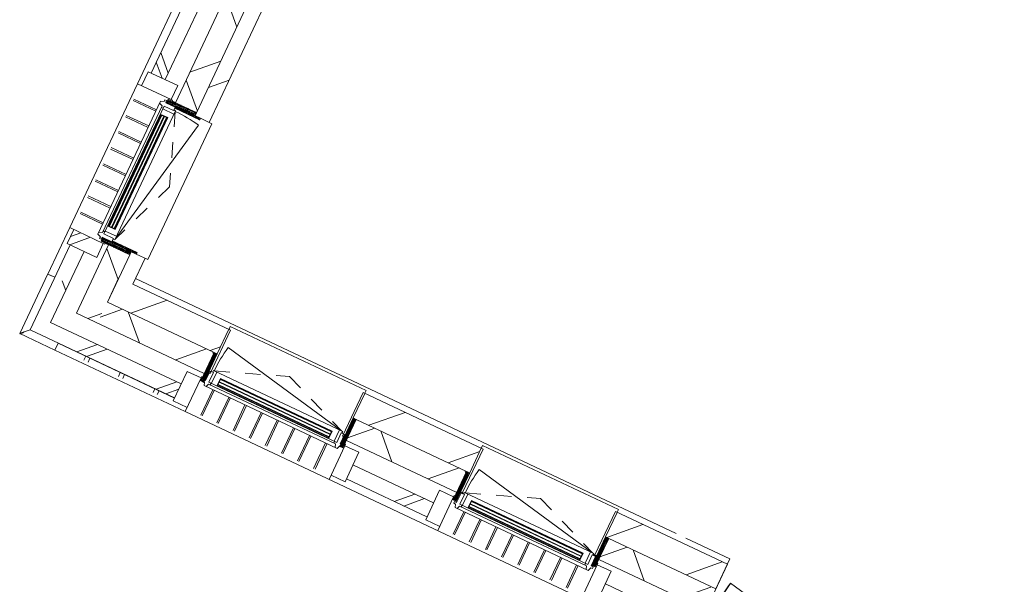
# Model space of a CAD drawing. Header units: metres. Extents: x 136266 to 136452, y 453403 to 453560.
# Tile 51 of 133: x 136373.35 to 136379.7, y 453452.25 to 453455.89. Entities that reach past the tile are written whole.
import ezdxf

# ---------------------------------------------------------------- set-up
doc = ezdxf.new("R2010")
doc.units = ezdxf.units.M
doc.linetypes.add('GS streep 0_60mm', pattern=[1.2, 0.6, -0.6])
for name, color, linetype, lineweight in [('A-DETL-BEBOUWING', 253, 'Continuous', 9), ('A-DETL-GENF-4', 252, 'Continuous', 9), ('A-FLOR', 192, 'Continuous', 5), ('A-GENM-1', 8, 'Continuous', 5), ('A-GENM-3', 7, 'GS streep 0_60mm', 5)]:
    doc.layers.add(name, color=color, linetype=linetype, lineweight=lineweight)
pattern_1 = [(44.99999999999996, (1199.999805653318, -7.958078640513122e-13), (-282.8427124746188, 282.8427124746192), [])]

# ---------------------------------------------------------------- blocks, each defined once
blk = doc.blocks.new('859-DO-0010 29-09-2022')
at = {"layer": 'A-DETL-BEBOUWING'}
h = blk.add_hatch(dxfattribs=at)
h.set_pattern_fill('FP_275', color=256, angle=44.99999999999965, style=0, pattern_type=2)
h.set_pattern_definition([(314.9999999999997, (109484.979581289, 36719.5453230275), (282.8427124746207, 282.8427124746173), []), (314.9999999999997, (109484.979581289, 35519.54551737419), (282.8427124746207, 282.8427124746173), [])])
h.paths.add_polyline_path([(109484.9790641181, 34860.17044149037), (109584.9790641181, 34860.17044149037), (109584.9790641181, 35091.42044149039), (109484.9790641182, 35091.42044149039), (109484.9790641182, 35037.36431453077)])
h.paths.add_polyline_path([(109584.9790641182, 36316.42044149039), (109584.9790641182, 36891.42044149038), (109484.9790641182, 36891.42044149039), (109484.9790641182, 36316.42044149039), (109534.9790641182, 36316.42044149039)])
h.paths.add_polyline_path([(109484.9790641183, 38116.42044149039), (109584.9790641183, 38116.42044149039), (109584.9790641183, 38578.92044149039), (109484.9790641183, 38578.92044149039), (109484.9790641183, 38185.03881609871)])
h = blk.add_hatch(dxfattribs=at)
h.set_pattern_fill('FP_471', color=256, angle=44.99999999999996, style=0, pattern_type=2)
h.set_pattern_definition([(314.9999999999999, (109709.9795448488, 36528.92064852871), (299.9546965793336, 299.9546965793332), []), (44.99999999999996, (109709.9795448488, 36528.92064852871), (-299.9546965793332, 299.9546965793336), [])])
h.paths.add_polyline_path([(109859.9790641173, 34710.17044149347), (109859.9790641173, 35197.42044149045), (109709.9790641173, 35197.42044149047), (109709.9790641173, 34710.17044149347)])
h.paths.add_polyline_path([(109859.9790641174, 36210.42044149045), (109859.9790641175, 36997.42044149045), (109709.9790641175, 36997.42044149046), (109709.9790641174, 36210.42044149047)])
h.paths.add_polyline_path([(109859.9790641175, 38010.42044149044), (109859.9790641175, 38347.6704414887), (109709.9790641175, 38347.6704414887), (109709.9790641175, 38010.42044149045)])
h = blk.add_hatch(dxfattribs=at)
h.set_pattern_fill('FP_100', color=256, angle=44.99999999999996, style=0, pattern_type=2)
h.set_pattern_definition(pattern_1)
h.paths.add_polyline_path([(109959.9790641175, 36188.42044149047), (109959.9790641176, 37019.42044149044), (109859.9790641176, 37019.42044149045), (109859.9790641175, 36188.42044149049), (109896.9790641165, 36188.42044149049)])
h = blk.add_hatch(dxfattribs=at)
h.set_pattern_fill('FP_306', color=256, angle=180, style=0, pattern_type=2)
h.set_pattern_definition([(44.99999999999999, (6.411813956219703e-05, -20474.99955850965), (-282.842712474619, 282.842712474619), []), (44.99999999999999, (1200.00006411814, -20474.99955850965), (-282.842712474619, 282.842712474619), [])])
h.paths.add_polyline_path([(109674.9790641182, 36216.42044149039), (109674.9790641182, 36316.42044149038), (109464.9790641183, 36316.4204414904), (109464.9790641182, 36216.42044149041), (109520.3791156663, 36216.42044149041)])
h = blk.add_hatch(dxfattribs=at)
h.set_pattern_fill('FP_419', color=256, style=0, pattern_type=2)
h.set_pattern_definition([(180, (109861.503, 36161.65200000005), (-6.221205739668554e-15, -50.8), [50.8, 0, 0, 0]), (180, (109861.503, 36166.73200000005), (-6.221205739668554e-15, -50.8), [50.8, 0, 0, 0]), (180, (109861.503, 36171.81200000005), (-6.221205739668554e-15, -50.8), [50.8, 0, 0, 0]), (180, (109861.503, 36176.89200000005), (-6.221205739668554e-15, -50.8), [50.8, 0, 0, 0]), (180, (109861.503, 36181.97200000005), (-6.221205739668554e-15, -50.8), [50.8, 0, 0, 0]), (180, (109861.503, 36187.05200000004), (-6.221205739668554e-15, -50.8), [50.8, 0, 0, 0]), (180, (109861.503, 36192.13200000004), (-6.221205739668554e-15, -50.8), [50.8, 0, 0, 0]), (180, (109861.503, 36197.21200000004), (-6.221205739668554e-15, -50.8), [50.8, 0, 0, 0]), (180, (109861.503, 36202.29200000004), (-6.221205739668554e-15, -50.8), [50.8, 0, 0, 0]), (180, (109861.503, 36207.37200000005), (-6.221205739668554e-15, -50.8), [50.8, 0, 0, 0])])
h.paths.add_polyline_path([(109859.9790641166, 36188.42044149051), (109859.9790641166, 36210.42044149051), (109656.9790641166, 36210.42044149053), (109656.9790641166, 36188.42044149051)])
h = blk.add_hatch(dxfattribs=at)
h.set_pattern_fill('FP_1659', color=256, style=0, pattern_type=2)
h.set_pattern_definition([(180, (109898.503, 36139.652), (-6.221205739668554e-15, -50.8), [50.8, 0, 0, 0]), (180, (109898.503, 36144.732), (-6.221205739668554e-15, -50.8), [50.8, 0, 0, 0]), (180, (109898.503, 36149.81200000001), (-6.221205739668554e-15, -50.8), [50.8, 0, 0, 0]), (180, (109898.503, 36154.89200000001), (-6.221205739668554e-15, -50.8), [50.8, 0, 0, 0]), (180, (109898.503, 36159.97200000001), (-6.221205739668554e-15, -50.8), [50.8, 0, 0, 0]), (180, (109898.503, 36165.05200000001), (-6.221205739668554e-15, -50.8), [50.8, 0, 0, 0]), (180, (109898.503, 36170.13200000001), (-6.221205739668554e-15, -50.8), [50.8, 0, 0, 0]), (180, (109898.503, 36175.212), (-6.221205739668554e-15, -50.8), [50.8, 0, 0, 0]), (180, (109898.503, 36180.292), (-6.221205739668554e-15, -50.8), [50.8, 0, 0, 0]), (180, (109898.503, 36185.372), (-6.221205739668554e-15, -50.8), [50.8, 0, 0, 0])])
h.paths.add_polyline_path([(109881.0029046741, 36176.42044149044), (109896.9790641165, 36176.42044149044), (109896.9790641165, 36188.42044149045), (109719.9790641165, 36188.42044149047), (109719.9790641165, 36176.42044149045), (109859.9790641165, 36176.42044149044)])
for points in [[(109663.9790639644, 35308.41994227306), (109663.9790639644, 36099.41994227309), (109659.9790639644, 36099.41994227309), (109659.9790639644, 35308.41994227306)], [(109682.9790639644, 35308.41994227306), (109682.9790639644, 36099.41994227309), (109678.9790639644, 36099.41994227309), (109678.9790639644, 35308.41994227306)], [(109701.9790639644, 35308.41994227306), (109701.9790639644, 36099.41994227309), (109697.9790639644, 36099.41994227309), (109697.9790639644, 35308.41994227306)], [(111523.9705890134, 34722.17044149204), (110732.9705890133, 34722.17044149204), (110732.9705890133, 34718.17044149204), (111523.9705890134, 34718.17044149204)], [(111523.9705890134, 34703.17044149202), (110732.9705890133, 34703.17044149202), (110732.9705890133, 34699.17044149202), (111523.9705890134, 34699.17044149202)], [(111523.9705890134, 34684.17044149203), (110732.9705890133, 34684.17044149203), (110732.9705890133, 34680.17044149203), (111523.9705890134, 34680.17044149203)], [(113323.9705890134, 34700.67044149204), (112532.9705890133, 34700.67044149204), (112532.9705890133, 34696.67044149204), (113323.9705890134, 34696.67044149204)], [(113323.9705890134, 34681.67044149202), (112532.9705890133, 34681.67044149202), (112532.9705890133, 34677.67044149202), (113323.9705890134, 34677.67044149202)], [(113323.9705890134, 34662.67044149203), (112532.9705890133, 34662.67044149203), (112532.9705890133, 34658.67044149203), (113323.9705890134, 34658.67044149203)]]:
    blk.add_hatch(color=256, dxfattribs=at).paths.add_polyline_path(points)
h = blk.add_hatch(dxfattribs=at)
h.set_pattern_fill('FP_305', color=256, angle=180, style=0, pattern_type=2)
h.set_pattern_definition([(44.99999999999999, (6.411805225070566e-05, -37124.99955850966), (-282.842712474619, 282.842712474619), []), (44.99999999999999, (1200.000064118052, -37124.99955850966), (-282.842712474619, 282.842712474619), [])])
h.paths.add_polyline_path([(109674.9790641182, 35091.42044149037), (109674.9790641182, 35191.42044149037), (109464.9790641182, 35191.42044149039), (109464.9790641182, 35091.42044149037), (109520.3791156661, 35091.42044149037)])
h = blk.add_hatch(dxfattribs=at)
h.set_pattern_fill('FP_939', color=256, angle=58.22199999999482, style=0, pattern_type=2)
h.set_pattern_definition([(179.9999999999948, (109861.5026687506, 35246.18870505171), (4.604316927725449e-12, 50.8), [50.8, 0, 0, 0]), (179.9999999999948, (109861.5035370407, 35241.10873465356), (4.604316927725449e-12, 50.8), [50.8, 0, 0, 0]), (179.9999999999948, (109861.5030286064, 35236.02844078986), (4.604316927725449e-12, 50.8), [50.8, 0, 0, 0]), (179.9999999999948, (109861.5030468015, 35230.94899702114), (4.604316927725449e-12, 50.8), [50.8, 0, 0, 0]), (179.9999999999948, (109861.5033884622, 35225.86817652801), (4.604316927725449e-12, 50.8), [50.8, 0, 0, 0]), (179.9999999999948, (109861.5034066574, 35220.78873275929), (4.604316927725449e-12, 50.8), [50.8, 0, 0, 0]), (179.9999999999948, (109861.5028982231, 35215.7084388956), (4.604316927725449e-12, 50.8), [50.8, 0, 0, 0]), (179.9999999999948, (109861.5029164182, 35210.62899512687), (4.604316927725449e-12, 50.8), [50.8, 0, 0, 0]), (179.9999999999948, (109861.5032580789, 35205.54817463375), (4.604316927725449e-12, 50.8), [50.8, 0, 0, 0]), (179.9999999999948, (109861.503276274, 35200.46873086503), (4.604316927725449e-12, 50.8), [50.8, 0, 0, 0])])
h.paths.add_polyline_path([(109859.9790641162, 35197.4204414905), (109859.9790641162, 35219.42044149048), (109656.9790641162, 35219.42044149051), (109656.9790641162, 35197.42044149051), (109852.7721219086, 35197.42044149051)])
h = blk.add_hatch(dxfattribs=at)
h.set_pattern_fill('FP_1658', color=256, style=0, pattern_type=2)
h.set_pattern_definition([(180, (109898.503, 35268.18800000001), (6.221205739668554e-15, 50.8), [50.8, 0, 0, 0]), (180, (109898.503, 35263.10800000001), (6.221205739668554e-15, 50.8), [50.8, 0, 0, 0]), (180, (109898.503, 35258.02800000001), (6.221205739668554e-15, 50.8), [50.8, 0, 0, 0]), (180, (109898.503, 35252.94800000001), (6.221205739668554e-15, 50.8), [50.8, 0, 0, 0]), (180, (109898.503, 35247.86800000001), (6.221205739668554e-15, 50.8), [50.8, 0, 0, 0]), (180, (109898.503, 35242.78800000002), (6.221205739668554e-15, 50.8), [50.8, 0, 0, 0]), (180, (109898.503, 35237.70800000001), (6.221205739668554e-15, 50.8), [50.8, 0, 0, 0]), (180, (109898.503, 35232.62800000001), (6.221205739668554e-15, 50.8), [50.8, 0, 0, 0]), (180, (109898.503, 35227.54800000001), (6.221205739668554e-15, 50.8), [50.8, 0, 0, 0]), (180, (109898.503, 35222.46800000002), (6.221205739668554e-15, 50.8), [50.8, 0, 0, 0])])
h.paths.add_polyline_path([(109859.9790641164, 35219.42044149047), (109896.9790641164, 35219.42044149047), (109896.9790641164, 35231.42044149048), (109719.9790641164, 35231.4204414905), (109719.9790641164, 35219.42044149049)])
h = blk.add_hatch(dxfattribs=at)
h.set_pattern_fill('FP_100', color=256, angle=44.99999999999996, style=0, pattern_type=2)
h.set_pattern_definition(pattern_1)
h.paths.add_polyline_path([(109959.9790641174, 35035.17044149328), (109959.9790641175, 35219.42044149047), (109859.9790641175, 35219.42044149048), (109859.9790641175, 35035.17044149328), (109881.0029046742, 35035.17044149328)])
h = blk.add_hatch(dxfattribs=at)
h.set_pattern_fill('FP_100', color=256, angle=44.99999999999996, style=0, pattern_type=2)
h.set_pattern_definition(pattern_1)
h.paths.add_polyline_path([(122772.220589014, 34860.17044149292), (122772.220589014, 35035.17044149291), (122457.9705890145, 35035.17044149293), (122457.9705890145, 34860.17044149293), (122492.9705890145, 34860.17044149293)])
h.paths.add_polyline_path([(121398.9705890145, 34860.17044149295), (121398.9705890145, 35035.17044149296), (120612.970589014, 35035.17044149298), (120612.970589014, 34860.17044149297), (121363.9705890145, 34860.17044149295)])
h.paths.add_polyline_path([(119643.970589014, 34860.17044149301), (119643.970589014, 35035.170441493), (118812.970589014, 35035.17044149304), (118812.970589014, 34860.17044149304), (119621.970589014, 34860.17044149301)])
h.paths.add_polyline_path([(117034.970589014, 34860.17044149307), (117843.970589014, 34860.17044149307), (117843.970589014, 35035.17044149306), (117012.970589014, 35035.17044149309), (117012.970589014, 34860.17044149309)])
h.paths.add_polyline_path([(116043.970589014, 34860.17044149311), (116043.970589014, 35035.17044149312), (115258.6968189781, 35035.17044149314), (115258.696818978, 34860.17044149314), (116021.970589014, 34860.17044149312)])
h.paths.add_polyline_path([(114198.8968189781, 34860.17044149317), (114198.8968189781, 35035.17044149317), (113412.970589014, 35035.17044149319), (113412.970589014, 34860.1704414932), (114163.8968189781, 34860.17044149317)])
h.paths.add_polyline_path([(112443.970589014, 34860.1704414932), (112443.970589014, 35035.17044149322), (111612.970589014, 35035.17044149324), (111612.970589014, 34860.17044149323), (112421.970589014, 34860.1704414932)])
h.paths.add_polyline_path([(110601.7810741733, 34860.17044149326), (110643.970589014, 34860.17044149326), (110643.970589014, 35035.17044149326), (109860.0000000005, 35035.17044149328), (109860.0000000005, 34860.17044149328), (109881.0029046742, 34860.17044149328)])
h = blk.add_hatch(dxfattribs=at)
h.set_pattern_fill('FP_680', color=256, angle=45.00000000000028, style=0, pattern_type=2)
h.set_pattern_definition([(315.0000000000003, (109484.9795812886, 34672.67059560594), (282.8427124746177, 282.8427124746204), []), (315.0000000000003, (109484.9788741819, 33472.67008284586), (282.8427124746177, 282.8427124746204), [])])
h.paths.add_polyline_path([(109484.979064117, 34485.17044149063), (109584.979064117, 34485.17044149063), (109584.979064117, 34860.17044149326), (109484.979064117, 34860.17044149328), (109484.979064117, 34587.69652859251)])
h = blk.add_hatch(dxfattribs=at)
h.set_pattern_fill('FP_689', color=256, angle=45.00000000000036, style=0, pattern_type=2)
h.set_pattern_definition([(45.00000000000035, (116316.0998993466, 34710.17058953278), (-299.9546965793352, 299.9546965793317), []), (135.0000000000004, (116316.0998993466, 34710.17058953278), (-299.9546965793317, -299.9546965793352), [])])
h.paths.add_polyline_path([(122772.220589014, 34710.17044149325), (122772.220589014, 34860.17044149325), (122492.9705890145, 34860.17044149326), (122492.9705890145, 34710.17044149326)])
h.paths.add_polyline_path([(121363.9705890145, 34710.17044149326), (121363.9705890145, 34860.17044149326), (120634.970589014, 34860.17044149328), (120634.970589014, 34710.17044149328), (120692.675447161, 34710.17044149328)])
h.paths.add_polyline_path([(119251.1191081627, 34710.1704414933), (119621.970589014, 34710.1704414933), (119621.970589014, 34860.1704414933), (118834.970589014, 34860.17044149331), (118834.970589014, 34710.17044149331)])
h.paths.add_polyline_path([(117821.970589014, 34710.17044149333), (117821.970589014, 34860.17044149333), (117034.970589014, 34860.17044149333), (117034.970589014, 34710.17044149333), (117809.5627691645, 34710.17044149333)])
h.paths.add_polyline_path([(116021.970589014, 34710.17044149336), (116021.970589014, 34860.17044149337), (115293.6968189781, 34860.17044149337), (115293.6968189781, 34710.17044149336), (115647.2282606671, 34710.17044149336)])
h.paths.add_polyline_path([(113484.8937521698, 34710.1704414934), (114163.8968189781, 34710.1704414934), (114163.8968189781, 34860.17044149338), (113434.970589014, 34860.1704414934), (113434.970589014, 34710.1704414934)])
h.paths.add_polyline_path([(112043.3374131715, 34710.17044149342), (112421.970589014, 34710.17044149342), (112421.970589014, 34860.17044149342), (111634.970589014, 34860.17044149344), (111634.970589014, 34710.17044149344)])
h.paths.add_polyline_path([(110621.970589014, 34710.17044149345), (110621.970589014, 34860.17044149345), (109859.9790641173, 34860.17044149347), (109859.9790641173, 34710.17044149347), (110601.7810741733, 34710.17044149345)])
h = blk.add_hatch(dxfattribs=at)
h.set_pattern_fill('FP_418', color=256, angle=90.00000000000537, style=0, pattern_type=2)
h.set_pattern_definition([(270, (110670.7390296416, 34861.69437737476), (50.80000000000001, 4.765162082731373e-12), [50.80000000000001, 0, 0, 0]), (270, (110665.6590296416, 34861.69437737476), (50.80000000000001, 4.765162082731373e-12), [50.80000000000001, 0, 0, 0]), (270, (110660.5790296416, 34861.69437737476), (50.80000000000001, 4.765162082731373e-12), [50.80000000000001, 0, 0, 0]), (270, (110655.4990296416, 34861.69437737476), (50.80000000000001, 4.765162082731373e-12), [50.80000000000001, 0, 0, 0]), (270, (110650.4190296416, 34861.69437737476), (50.80000000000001, 4.765162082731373e-12), [50.80000000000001, 0, 0, 0]), (270, (110645.3390296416, 34861.69437737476), (50.80000000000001, 4.765162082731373e-12), [50.80000000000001, 0, 0, 0]), (270, (110640.2590296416, 34861.69437737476), (50.80000000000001, 4.765162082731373e-12), [50.80000000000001, 0, 0, 0]), (270, (110635.1790296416, 34861.69437737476), (50.80000000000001, 4.765162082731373e-12), [50.80000000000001, 0, 0, 0]), (270, (110630.0990296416, 34861.69437737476), (50.80000000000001, 4.765162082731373e-12), [50.80000000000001, 0, 0, 0]), (270, (110625.0190296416, 34861.69437737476), (50.80000000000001, 4.765162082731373e-12), [50.80000000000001, 0, 0, 0])])
h.paths.add_polyline_path([(110643.9705890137, 34860.17044149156), (110621.9705890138, 34860.17044149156), (110621.9705890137, 34657.17044149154), (110643.9705890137, 34657.17044149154)])
h = blk.add_hatch(dxfattribs=at)
h.set_pattern_fill('FP_690', color=256, style=0, pattern_type=2)
h.set_pattern_definition([(270, (111586.203, 34861.694), (-50.8, -3.110602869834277e-15), [50.8, 0, 0, 0]), (270, (111591.283, 34861.694), (-50.8, -3.110602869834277e-15), [50.8, 0, 0, 0]), (270, (111596.363, 34861.694), (-50.8, -3.110602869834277e-15), [50.8, 0, 0, 0]), (270, (111601.443, 34861.694), (-50.8, -3.110602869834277e-15), [50.8, 0, 0, 0]), (270, (111606.523, 34861.694), (-50.8, -3.110602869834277e-15), [50.8, 0, 0, 0]), (270, (111611.603, 34861.694), (-50.8, -3.110602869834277e-15), [50.8, 0, 0, 0]), (270, (111616.683, 34861.694), (-50.8, -3.110602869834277e-15), [50.8, 0, 0, 0]), (270, (111621.763, 34861.694), (-50.8, -3.110602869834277e-15), [50.8, 0, 0, 0]), (270, (111626.843, 34861.694), (-50.8, -3.110602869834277e-15), [50.8, 0, 0, 0]), (270, (111631.923, 34861.694), (-50.8, -3.110602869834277e-15), [50.8, 0, 0, 0])])
h.paths.add_polyline_path([(111634.970589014, 34657.17044149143), (111634.970589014, 34860.17044149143), (111612.970589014, 34860.17044149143), (111612.970589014, 34657.17044149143)])
h = blk.add_hatch(dxfattribs=at)
h.set_pattern_fill('FP_418', color=256, angle=90.00000000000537, style=0, pattern_type=2)
h.set_pattern_definition([(270, (112470.7390296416, 34861.69437737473), (50.80000000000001, 4.765162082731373e-12), [50.80000000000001, 0, 0, 0]), (270, (112465.6590296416, 34861.69437737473), (50.80000000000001, 4.765162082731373e-12), [50.80000000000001, 0, 0, 0]), (270, (112460.5790296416, 34861.69437737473), (50.80000000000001, 4.765162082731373e-12), [50.80000000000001, 0, 0, 0]), (270, (112455.4990296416, 34861.69437737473), (50.80000000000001, 4.765162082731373e-12), [50.80000000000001, 0, 0, 0]), (270, (112450.4190296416, 34861.69437737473), (50.80000000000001, 4.765162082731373e-12), [50.80000000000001, 0, 0, 0]), (270, (112445.3390296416, 34861.69437737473), (50.80000000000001, 4.765162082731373e-12), [50.80000000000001, 0, 0, 0]), (270, (112440.2590296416, 34861.69437737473), (50.80000000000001, 4.765162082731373e-12), [50.80000000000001, 0, 0, 0]), (270, (112435.1790296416, 34861.69437737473), (50.80000000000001, 4.765162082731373e-12), [50.80000000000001, 0, 0, 0]), (270, (112430.0990296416, 34861.69437737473), (50.80000000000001, 4.765162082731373e-12), [50.80000000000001, 0, 0, 0]), (270, (112425.0190296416, 34861.69437737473), (50.80000000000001, 4.765162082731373e-12), [50.80000000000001, 0, 0, 0])])
h.paths.add_polyline_path([(112443.9705890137, 34860.17044149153), (112421.9705890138, 34860.17044149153), (112421.9705890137, 34657.17044149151), (112443.9705890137, 34657.17044149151)])
h = blk.add_hatch(dxfattribs=at)
h.set_pattern_fill('FP_690', color=256, style=0, pattern_type=2)
h.set_pattern_definition([(270, (113386.203, 34861.694), (-50.8, -3.110602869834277e-15), [50.8, 0, 0, 0]), (270, (113391.283, 34861.694), (-50.8, -3.110602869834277e-15), [50.8, 0, 0, 0]), (270, (113396.363, 34861.694), (-50.8, -3.110602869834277e-15), [50.8, 0, 0, 0]), (270, (113401.443, 34861.694), (-50.8, -3.110602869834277e-15), [50.8, 0, 0, 0]), (270, (113406.523, 34861.694), (-50.8, -3.110602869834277e-15), [50.8, 0, 0, 0]), (270, (113411.603, 34861.694), (-50.8, -3.110602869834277e-15), [50.8, 0, 0, 0]), (270, (113416.683, 34861.694), (-50.8, -3.110602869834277e-15), [50.8, 0, 0, 0]), (270, (113421.763, 34861.694), (-50.8, -3.110602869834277e-15), [50.8, 0, 0, 0]), (270, (113426.843, 34861.694), (-50.8, -3.110602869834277e-15), [50.8, 0, 0, 0]), (270, (113431.923, 34861.694), (-50.8, -3.110602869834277e-15), [50.8, 0, 0, 0])])
h.paths.add_polyline_path([(113434.970589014, 34657.17044149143), (113434.970589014, 34860.17044149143), (113412.970589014, 34860.17044149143), (113412.970589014, 34657.17044149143)])
h = blk.add_hatch(dxfattribs=at)
h.set_pattern_fill('FP_682', color=256, angle=-90.00000000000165, style=0, pattern_type=2)
h.set_pattern_definition([(44.99999999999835, (-0.0004109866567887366, 0.0004414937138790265), (-282.8427124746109, 282.8427124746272), []), (44.99999999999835, (1199.999589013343, 0.000441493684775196), (-282.8427124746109, 282.8427124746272), [])])
h.paths.add_polyline_path([(110615.9705890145, 34465.17044149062), (110615.9705890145, 34675.17044149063), (110515.9705890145, 34675.17044149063), (110515.9705890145, 34465.17044149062), (110601.7810741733, 34465.17044149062)])
h = blk.add_hatch(dxfattribs=at)
h.set_pattern_fill('FP_681', color=256, angle=-90.00000000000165, style=0, pattern_type=2)
h.set_pattern_definition([(44.99999999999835, (-0.0004109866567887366, 0.0004414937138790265), (-282.8427124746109, 282.8427124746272), []), (44.99999999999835, (1199.999589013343, 0.0004414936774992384), (-282.8427124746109, 282.8427124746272), [])])
h.paths.add_polyline_path([(111740.9705890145, 34465.1704414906), (111740.9705890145, 34675.17044149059), (111640.9705890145, 34675.17044149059), (111640.9705890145, 34465.17044149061)])
h = blk.add_hatch(dxfattribs=at)
h.set_pattern_fill('FP_308', color=256, angle=45.00000000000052, style=0, pattern_type=2)
h.set_pattern_definition([(45.00000000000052, (116178.6001573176, 34485.17062597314), (-282.8427124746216, 282.8427124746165), []), (45.00000000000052, (117378.5999629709, 34485.17062597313), (-282.8427124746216, 282.8427124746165), [])])
h.paths.add_polyline_path([(122772.2205890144, 34485.17044149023), (122772.2205890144, 34585.17044149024), (122540.9705890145, 34585.17044149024), (122540.9705890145, 34485.17044149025)])
h.paths.add_polyline_path([(121315.9705890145, 34485.17044149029), (121315.9705890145, 34585.17044149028), (120740.9705890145, 34585.17044149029), (120740.9705890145, 34485.1704414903)])
h.paths.add_polyline_path([(119515.9705890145, 34485.17044149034), (119515.9705890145, 34585.17044149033), (118940.9705890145, 34585.17044149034), (118940.9705890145, 34485.17044149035), (119251.1191081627, 34485.17044149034)])
h.paths.add_polyline_path([(117715.9705890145, 34485.17044149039), (117715.9705890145, 34585.17044149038), (117140.9705890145, 34585.17044149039), (117140.9705890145, 34485.1704414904)])
h.paths.add_polyline_path([(115915.9705890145, 34485.17044149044), (115915.9705890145, 34585.17044149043), (115340.9705890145, 34585.17044149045), (115340.9705890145, 34485.17044149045), (115647.2282606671, 34485.17044149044)])
h.paths.add_polyline_path([(113998.6705890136, 34485.17044149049), (114115.9705890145, 34485.17044149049), (114115.9705890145, 34585.17044149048), (113540.9705890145, 34585.17044149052), (113540.9705890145, 34485.1704414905), (113788.6705890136, 34485.1704414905), (113788.6705890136, 34504.17044148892), (113998.6705890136, 34504.17044148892), (113998.6705890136, 34495.37044149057)])
h.paths.add_polyline_path([(112043.3374131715, 34485.17044149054), (112315.9705890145, 34485.17044149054), (112315.9705890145, 34585.17044149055), (111740.9705890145, 34585.17044149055), (111740.9705890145, 34485.17044149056)])
h.paths.add_polyline_path([(110515.9705890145, 34485.17044149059), (110515.9705890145, 34585.17044149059), (109584.979064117, 34585.17044149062), (109584.979064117, 34485.17044149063), (109881.0029046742, 34485.17044149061)])
blk.add_arc((115205.9705890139, 34751.90796296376), 954.9999999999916, 168.9999999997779, 180)
blk.add_open_spline([(109435.0307291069, 34435.22210648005), (109434.9679744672, 34435.15987566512), (109435.3549907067, 34435.54682489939), (109437.0893467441, 34437.27881308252), (109439.1602443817, 34439.35497025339), (109441.029202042, 34441.21903805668), (109443.1845250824, 34443.37871939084), (109445.5918218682, 34445.78244827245), (109448.2128236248, 34448.40438793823), (109451.9367182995, 34452.13620466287), (109454.9212324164, 34455.0715040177), (109456.9333560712, 34457.12473344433)], degree=3, knots=[0.5, 0.5, 0.5, 0.5, 0.5833333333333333, 0.6666666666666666, 0.7083333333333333, 0.75, 0.7916666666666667, 0.8333333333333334, 0.875, 0.9166666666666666, 1, 1, 1, 1])
for p, q in [((109434.9674984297, 38728.85678845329), (109434.967498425, 35191.42044149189)), ((109709.9790641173, 36997.42044149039), (109709.9790641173, 36210.42044149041)), ((109859.9790641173, 36210.4204414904), (109859.9790641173, 36997.42044149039)), ((109959.9790641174, 36188.42044149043), (109959.9790641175, 37019.42044149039)), ((109484.9273991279, 36891.42044149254), (109484.9273991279, 36316.42044149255)), ((109484.9790641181, 36891.42044149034), (109484.9790641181, 36316.42044149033)), ((109584.9790641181, 36316.42044149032), (109584.9790641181, 36891.42044149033)), ((109674.9790641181, 36316.42044149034), (109464.9790641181, 36316.42044149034)), ((109464.9790641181, 36316.42044149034), (109464.9790641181, 36216.42044149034)), ((109674.9790641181, 36216.42044149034), (109674.9790641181, 36316.42044149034)), ((109674.9790641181, 36216.42044149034), (109434.9790641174, 36216.42044149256)), ((109674.9965887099, 36216.42044149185), (109684.9674984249, 36216.42044149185)), ((109684.9674984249, 36216.42044149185), (109684.9674984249, 36210.42044149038)), ((109656.9790641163, 36188.42044149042), (109656.9790641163, 36183.41994227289)), ((109896.9790641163, 36188.42044149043), (109979.9790641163, 36188.42044149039)), ((109979.9790641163, 36188.42044149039), (109979.9790641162, 35219.42044149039)), ((109617.9790639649, 36116.42044149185), (109456.8932567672, 36116.42044149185)), ((109617.9790639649, 36106.42044149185), (109456.8932567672, 36106.42044149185)), ((109617.9790639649, 36001.42044149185), (109456.8932567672, 36001.42044149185)), ((109617.9790639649, 35991.42044149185), (109456.8932567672, 35991.42044149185)), ((109617.9790639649, 35886.42044149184), (109456.8932567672, 35886.42044149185)), ((109617.9790639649, 35876.42044149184), (109456.8932567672, 35876.42044149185)), ((109617.9790639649, 35771.42044149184), (109456.8932567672, 35771.42044149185)), ((109617.9790639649, 35761.42044149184), (109456.8932567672, 35761.42044149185)), ((109617.9790639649, 35656.42044149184), (109456.8932567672, 35656.42044149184)), ((109617.9790639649, 35646.42044149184), (109456.8932567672, 35646.42044149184)), ((109617.9790639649, 35541.42044149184), (109456.8932567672, 35541.42044149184)), ((109617.9790639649, 35531.42044149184), (109456.8932567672, 35531.42044149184)), ((109617.9790639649, 35426.42044149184), (109456.8932567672, 35426.42044149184)), ((109617.9790639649, 35416.42044149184), (109456.8932567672, 35416.42044149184)), ((109617.9790639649, 35311.42044149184), (109456.8932567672, 35311.42044149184)), ((109617.9790639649, 35301.42044149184), (109456.8932567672, 35301.42044149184)), ((109434.9790641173, 35191.42044579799), (109434.9790641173, 34859.720445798)), ((109674.9790641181, 35191.42044149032), (109434.9790641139, 35191.42044149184)), ((109434.9906298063, 35191.42044579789), (109435.5650085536, 35191.42044579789)), ((109464.9790641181, 35191.42044149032), (109464.9790641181, 35091.42044149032)), ((109656.9790641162, 35224.41994227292), (109656.9790641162, 35219.42044149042)), ((109674.9790641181, 35091.42044149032), (109674.9790641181, 35191.42044149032)), ((109684.9674984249, 35191.42044149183), (109674.9965887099, 35191.42044149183)), ((109684.9674984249, 35197.42044149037), (109684.9674984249, 35191.42044149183)), ((109709.9790641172, 35197.42044149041), (109709.9790641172, 34710.17044149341)), ((109859.9790641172, 34860.17044149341), (109859.9790641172, 35197.4204414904)), ((109979.9790641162, 35219.42044149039), (109896.9790641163, 35219.42044149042)), ((109959.9790641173, 35035.17044149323), (109959.9790641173, 35219.42044149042)), ((109464.9790641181, 35091.42044149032), (109674.9790641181, 35091.42044149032)), ((109484.979064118, 35091.42044149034), (109484.9790641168, 34485.17044149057)), ((109584.9790641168, 34585.17044149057), (109584.979064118, 35091.42044149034)), ((109860.0000000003, 35035.17044149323), (109860.0000000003, 34860.17044149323)), ((110656.4705890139, 35035.17044149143), (109959.9790641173, 35035.17044149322)), ((110643.9705890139, 35055.17044149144), (111612.9705890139, 35055.17044149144)), ((110643.9705890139, 35055.17044149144), (110643.9705890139, 35037.36431453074)), ((110643.9705890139, 35035.17044149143), (110643.9705890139, 34860.17044149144)), ((110656.4705890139, 34725.17044149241), (110656.4705890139, 35035.17044149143)), ((112456.4705890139, 35035.17044149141), (111600.4705890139, 35035.17044149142)), ((111600.4705890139, 35035.17044149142), (111600.4705890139, 34725.1704414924)), ((111612.9705890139, 35055.17044149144), (111612.9705890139, 35037.36431453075)), ((111612.9705890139, 35035.17044149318), (111612.9705890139, 34860.17044149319)), ((112443.9705890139, 35055.17044149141), (113412.9705890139, 35055.17044149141)), ((112443.9705890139, 35055.17044149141), (112443.9705890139, 35037.36431453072)), ((112443.9705890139, 35035.17044149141), (112443.9705890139, 34860.1704414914)), ((112456.4705890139, 34725.17044149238), (112456.4705890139, 35035.17044149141)), ((114198.896818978, 35035.17044149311), (113400.4705890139, 35035.17044149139)), ((113400.4705890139, 35035.17044149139), (113400.4705890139, 34725.17044149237)), ((113412.9705890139, 35055.17044149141), (113412.9705890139, 35037.36431453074)), ((113412.9705890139, 35035.17044149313), (113412.9705890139, 34860.17044149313)), ((114198.8968189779, 34710.17044149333), (114198.896818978, 35035.17044149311)), ((115205.9705890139, 34751.90796296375), (114268.5166288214, 34934.13055354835)), ((109484.9389648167, 34859.72044579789), (109434.9906298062, 34859.7204457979)), ((109435.019163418, 34860.02210648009), (109435.019163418, 34435.21096315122)), ((109435.0307291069, 34860.02210648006), (109435.6051078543, 34860.02210648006)), ((109441.0769296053, 34860.02210648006), (109445.5940108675, 34860.02210648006)), ((109445.6274393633, 34860.02210648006), (109450.9959877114, 34860.02210648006)), ((109451.0270327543, 34860.02210648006), (109456.8923769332, 34860.02210648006)), ((109456.9333560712, 34860.02210648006), (109484.9389648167, 34860.02210648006)), ((110621.9705890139, 34860.1704414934), (109859.9790641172, 34860.17044149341)), ((112421.9705890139, 34860.17044149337), (111634.9705890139, 34860.17044149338)), ((114198.8968189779, 34860.17044149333), (113434.9705890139, 34860.17044149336)), ((109709.9790641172, 34710.17044149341), (110621.9705890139, 34710.1704414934)), ((110615.9705890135, 34675.1879660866), (110615.9705890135, 34685.15887580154)), ((110615.9705890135, 34685.15887580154), (110621.9705890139, 34685.15887580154)), ((110643.9705890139, 34725.17044149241), (110656.4705890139, 34725.17044149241)), ((110648.9705890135, 34720.67044149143), (110643.9705890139, 34720.67044149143)), ((110672.9705890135, 34740.17044149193), (110648.9705890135, 34740.17044149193)), ((110648.9705890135, 34740.17044149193), (110648.9705890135, 34672.17044149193)), ((110672.9705890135, 34672.17044149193), (110672.9705890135, 34740.17044149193)), ((111607.9705890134, 34740.17044149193), (111583.9705890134, 34740.17044149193)), ((111583.9705890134, 34740.17044149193), (111583.9705890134, 34672.17044149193)), ((111600.4705890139, 34725.1704414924), (111612.9705890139, 34725.1704414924)), ((111607.9705890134, 34672.17044149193), (111607.9705890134, 34740.17044149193)), ((111612.9705890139, 34720.67044149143), (111607.9705890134, 34720.67044149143)), ((111634.9705890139, 34710.17044149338), (112421.9705890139, 34710.17044149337)), ((111634.9705890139, 34685.15887580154), (111640.9705890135, 34685.15887580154)), ((111640.9705890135, 34685.15887580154), (111640.9705890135, 34675.1879660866)), ((112415.9705890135, 34675.1879660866), (112415.9705890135, 34685.15887580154)), ((112415.9705890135, 34685.15887580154), (112421.9705890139, 34685.15887580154)), ((112443.9705890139, 34725.17044149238), (112456.4705890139, 34725.17044149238)), ((112467.970589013, 34720.67044149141), (112443.9705890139, 34720.67044149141)), ((112467.9705890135, 34725.67044149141), (112456.4705890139, 34725.67044149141)), ((113400.4705890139, 34725.67044149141), (113388.9705890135, 34725.67044149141)), ((113412.9705890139, 34720.67044149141), (113388.9705890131, 34720.67044149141)), ((113400.4705890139, 34725.17044149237), (113412.9705890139, 34725.17044149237)), ((113434.9705890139, 34710.17044149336), (114198.8968189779, 34710.17044149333)), ((113434.9705890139, 34685.15887580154), (113440.9705890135, 34685.15887580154)), ((113440.9705890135, 34685.15887580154), (113440.9705890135, 34675.1879660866)), ((110615.9705890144, 34675.17044149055), (110515.9705890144, 34675.17044149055)), ((110515.9705890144, 34675.17044149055), (110515.9705890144, 34465.17044149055)), ((110615.9705890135, 34435.17044149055), (110615.9705890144, 34675.17044149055)), ((110648.9705890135, 34672.17044149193), (110643.9705890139, 34672.17044149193)), ((110643.9705890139, 34657.17044149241), (110647.0614981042, 34657.17044149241)), ((110645.9705890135, 34660.17044149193), (110653.9705890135, 34638.17044149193)), ((110653.9705890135, 34638.17044149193), (111602.9705890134, 34638.17044149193)), ((110667.9705890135, 34638.17044149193), (110675.9705890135, 34660.17044149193)), ((110687.9705890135, 34672.17044149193), (110672.9705890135, 34672.17044149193)), ((110675.9705890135, 34660.17044149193), (111580.9705890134, 34660.17044149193)), ((110687.9705890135, 34660.17044149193), (110687.9705890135, 34672.17044149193)), ((110715.9705890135, 34638.17044149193), (110715.9705890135, 34457.08463414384)), ((110725.9705890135, 34638.17044149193), (110725.9705890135, 34457.08463414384)), ((110830.9705890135, 34638.17044149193), (110830.9705890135, 34457.08463414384)), ((110840.9705890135, 34638.17044149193), (110840.9705890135, 34457.08463414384)), ((110945.9705890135, 34638.17044149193), (110945.9705890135, 34457.08463414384)), ((110955.9705890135, 34638.17044149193), (110955.9705890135, 34457.08463414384)), ((111060.9705890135, 34638.17044149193), (111060.9705890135, 34457.08463414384)), ((111070.9705890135, 34638.17044149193), (111070.9705890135, 34457.08463414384)), ((111175.9705890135, 34638.17044149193), (111175.9705890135, 34457.08463414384)), ((111185.9705890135, 34638.17044149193), (111185.9705890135, 34457.08463414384)), ((111290.9705890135, 34638.17044149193), (111290.9705890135, 34457.08463414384)), ((111300.9705890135, 34638.17044149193), (111300.9705890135, 34457.08463414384)), ((111405.9705890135, 34638.17044149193), (111405.9705890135, 34457.08463414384)), ((111415.9705890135, 34638.17044149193), (111415.9705890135, 34457.08463414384)), ((111520.9705890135, 34638.17044149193), (111520.9705890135, 34457.08463414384)), ((111530.9705890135, 34638.17044149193), (111530.9705890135, 34457.08463414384)), ((111583.9705890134, 34672.17044149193), (111568.9705890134, 34672.17044149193)), ((111568.9705890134, 34672.17044149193), (111568.9705890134, 34660.17044149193)), ((111580.9705890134, 34660.17044149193), (111588.9705890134, 34638.17044149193)), ((111602.9705890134, 34638.17044149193), (111610.9705890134, 34660.17044149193)), ((111612.9705890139, 34672.17044149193), (111607.9705890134, 34672.17044149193)), ((111609.8796799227, 34657.17044149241), (111612.9705890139, 34657.17044149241)), ((111740.9705890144, 34675.17044149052), (111640.9705890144, 34675.17044149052)), ((111640.9705890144, 34435.1704414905), (111640.9705890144, 34675.17044149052)), ((111740.9705890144, 34465.17044149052), (111740.9705890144, 34675.17044149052)), ((112415.9705890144, 34675.1704414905), (112315.9705890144, 34675.1704414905)), ((112315.9705890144, 34675.1704414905), (112315.9705890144, 34465.1704414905)), ((112415.9705890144, 34675.1704414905), (112415.9705890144, 34435.1704414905)), ((112443.9705890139, 34657.17044149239), (112448.9705890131, 34657.17044149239)), ((112515.9705890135, 34616.67044149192), (112515.9705890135, 34457.08463414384)), ((112525.9705890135, 34616.67044149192), (112525.9705890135, 34457.08463414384)), ((112630.9705890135, 34616.67044149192), (112630.9705890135, 34457.08463414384)), ((112640.9705890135, 34616.67044149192), (112640.9705890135, 34457.08463414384)), ((112745.9705890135, 34616.67044149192), (112745.9705890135, 34457.08463414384)), ((112755.9705890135, 34616.67044149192), (112755.9705890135, 34457.08463414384)), ((112860.9705890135, 34616.67044149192), (112860.9705890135, 34457.08463414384)), ((112870.9705890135, 34616.67044149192), (112870.9705890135, 34457.08463414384)), ((112975.9705890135, 34616.67044149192), (112975.9705890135, 34457.08463414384)), ((112985.9705890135, 34616.67044149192), (112985.9705890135, 34457.08463414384)), ((113090.9705890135, 34616.67044149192), (113090.9705890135, 34457.08463414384)), ((113100.9705890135, 34616.67044149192), (113100.9705890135, 34457.08463414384)), ((113205.9705890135, 34616.67044149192), (113205.9705890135, 34457.08463414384)), ((113215.9705890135, 34616.67044149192), (113215.9705890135, 34457.08463414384)), ((113320.9705890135, 34616.67044149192), (113320.9705890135, 34457.08463414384)), ((113330.9705890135, 34616.67044149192), (113330.9705890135, 34457.08463414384)), ((113407.970589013, 34657.17044149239), (113412.9705890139, 34657.17044149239)), ((113540.9705890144, 34675.17044149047), (113440.9705890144, 34675.17044149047)), ((113440.9705890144, 34675.17044149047), (113440.9705890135, 34435.17044149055)), ((113540.9705890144, 34465.17044149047), (113540.9705890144, 34675.17044149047)), ((110515.9705890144, 34585.17044149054), (109584.9790641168, 34585.17044149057)), ((112315.9705890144, 34585.17044149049), (111740.9705890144, 34585.1704414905)), ((114115.9705890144, 34585.17044149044), (113540.9705890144, 34585.17044149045)), ((109435.0195857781, 34435.21054079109), (109685.030729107, 34435.21054079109)), ((109456.9333560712, 34457.12473344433), (109484.9790641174, 34485.17044149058)), ((109484.9790641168, 34485.17044149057), (110515.9705890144, 34485.17044149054)), ((109685.0307291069, 34435.17044149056), (109685.0307291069, 34485.11877650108)), ((109685.0307291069, 34485.11877650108), (110515.9705890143, 34485.11877650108)), ((109685.030729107, 34435.15887580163), (110615.930729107, 34435.15887580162)), ((109882.3807291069, 34485.11877650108), (109882.3807291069, 34457.08463414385)), ((109912.6807291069, 34485.11877650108), (109912.6807291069, 34457.08463414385)), ((110129.0057291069, 34485.11877650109), (110129.0057291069, 34457.08463414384)), ((110159.3057291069, 34485.11877650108), (110159.3057291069, 34457.08463414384)), ((110375.6307291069, 34485.11877650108), (110375.6307291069, 34457.08463414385)), ((110405.9307291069, 34485.11877650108), (110405.9307291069, 34457.08463414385)), ((110515.9705890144, 34465.17044149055), (110615.9705890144, 34465.17044149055)), ((110615.9307291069, 34465.17044149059), (110615.9307291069, 34435.17044149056)), ((110615.9705890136, 34435.15887580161), (113440.9705890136, 34435.15887580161)), ((111640.9705890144, 34465.17044149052), (111740.9705890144, 34465.17044149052)), ((111740.9705890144, 34485.1704414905), (112315.9705890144, 34485.17044149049)), ((111740.9705890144, 34485.11877650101), (112315.9705890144, 34485.11877650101)), ((112315.9705890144, 34465.1704414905), (112415.9705890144, 34465.1704414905))]:
    blk.add_line(p, q, dxfattribs=at)
at = {"layer": 'A-DETL-GENF-4'}
for p, q in [((109859.9790641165, 36210.42044149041), (109656.9790641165, 36210.42044149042)), ((109656.9790641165, 36210.42044149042), (109656.9790641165, 36188.42044149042)), ((109859.9790641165, 36188.42044149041), (109859.9790641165, 36210.42044149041)), ((109656.9790641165, 36188.42044149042), (109896.9790641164, 36188.42044149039)), ((109719.9790641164, 36188.42044149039), (109719.9790641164, 36176.42044149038)), ((109719.9790641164, 36176.42044149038), (109896.9790641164, 36176.42044149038)), ((109896.9790641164, 36176.42044149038), (109896.9790641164, 36188.42044149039)), ((109656.9790641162, 35197.42044149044), (109656.9790641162, 35219.42044149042)), ((109656.9790641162, 35219.42044149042), (109896.9790641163, 35219.42044149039)), ((109859.9790641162, 35197.42044149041), (109656.9790641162, 35197.42044149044)), ((109719.9790641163, 35219.4204414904), (109719.9790641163, 35231.42044149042)), ((109719.9790641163, 35231.42044149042), (109896.9790641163, 35231.42044149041)), ((109859.9790641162, 35219.42044149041), (109859.9790641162, 35197.42044149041)), ((109896.9790641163, 35231.42044149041), (109896.9790641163, 35219.42044149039)), ((110643.9705890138, 34860.17044149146), (110621.9705890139, 34860.17044149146)), ((110621.9705890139, 34860.17044149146), (110621.9705890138, 34657.17044149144)), ((110643.9705890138, 34657.17044149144), (110643.9705890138, 34860.17044149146)), ((111612.9705890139, 34860.1704414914), (111634.9705890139, 34860.1704414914)), ((111612.9705890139, 34657.1704414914), (111612.9705890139, 34860.1704414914)), ((111634.9705890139, 34860.1704414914), (111634.9705890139, 34657.1704414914)), ((112443.9705890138, 34860.17044149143), (112421.9705890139, 34860.17044149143)), ((112421.9705890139, 34860.17044149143), (112421.9705890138, 34657.17044149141)), ((112443.9705890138, 34657.17044149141), (112443.9705890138, 34860.17044149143)), ((113412.9705890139, 34860.1704414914), (113434.9705890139, 34860.1704414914)), ((113412.9705890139, 34657.1704414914), (113412.9705890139, 34860.1704414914)), ((113434.9705890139, 34860.1704414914), (113434.9705890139, 34657.1704414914)), ((110621.9705890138, 34657.17044149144), (110643.9705890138, 34657.17044149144)), ((111634.9705890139, 34657.1704414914), (111612.9705890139, 34657.1704414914)), ((112421.9705890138, 34657.17044149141), (112443.9705890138, 34657.17044149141)), ((113434.9705890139, 34657.1704414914), (113412.9705890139, 34657.1704414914))]:
    blk.add_line(p, q, dxfattribs=at)
at = {"layer": 'A-FLOR'}
for p, q in [((109959.9790641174, 35074.17044149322), (113814.7491375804, 35074.17044149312)), ((113884.7491375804, 35074.17044149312), (114198.9705890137, 35074.17044149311)), ((114198.9705890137, 35074.17044149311), (114198.9705890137, 34860.17044149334))]:
    blk.add_line(p, q, dxfattribs=at)
at = {"layer": 'A-GENM-1'}
for p, q in [((109639.9790639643, 36186.41994227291), (109617.9790639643, 36178.41994227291)), ((109617.9790639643, 36178.41994227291), (109617.9790639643, 35229.419942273)), ((109617.9790639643, 36164.41994227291), (109639.9790639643, 36156.41994227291)), ((109651.9790639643, 36198.41994227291), (109639.9790639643, 36198.41994227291)), ((109639.9790639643, 36198.41994227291), (109639.9790639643, 36186.41994227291)), ((109639.9790639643, 36156.41994227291), (109639.9790639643, 35251.419942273)), ((109639.9790639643, 36144.41994227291), (109651.9790639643, 36144.41994227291)), ((109651.9790639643, 36183.41994227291), (109651.9790639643, 36198.41994227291)), ((109719.9790639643, 36183.41994227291), (109651.9790639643, 36183.41994227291)), ((109651.9790639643, 36159.41994227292), (109719.9790639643, 36159.41994227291)), ((109651.9790639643, 36159.41994227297), (109651.9790639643, 35248.41994227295)), ((109719.9790639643, 36159.41994227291), (109719.9790639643, 36176.42044149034)), ((109731.9790639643, 36164.41994227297), (109719.9790639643, 36164.41994227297)), ((109731.9790639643, 35243.41994227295), (109731.9790639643, 36164.41994227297)), ((109731.9790639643, 35248.41994227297), (109905.8060587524, 36142.68230639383)), ((109731.9790639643, 36139.41994227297), (109651.9790639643, 36139.41994227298)), ((109655.9790639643, 36102.419942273), (109655.9790639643, 35305.41994227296)), ((109655.9790639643, 36102.419942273), (109705.9790639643, 36102.419942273)), ((109705.9790639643, 36102.419942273), (109655.9790639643, 36099.419942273)), ((109655.9790639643, 36102.419942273), (109705.9790639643, 36099.419942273)), ((109705.9790639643, 36099.419942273), (109655.9790639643, 36099.419942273)), ((109659.9790639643, 36099.419942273), (109659.9790639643, 35308.41994227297)), ((109663.9790639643, 35308.41994227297), (109663.9790639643, 36099.419942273)), ((109678.9790639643, 36099.419942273), (109678.9790639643, 35308.41994227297)), ((109682.9790639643, 35308.41994227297), (109682.9790639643, 36099.419942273)), ((109697.9790639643, 36099.419942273), (109697.9790639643, 35308.41994227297)), ((109701.9790639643, 35308.41994227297), (109701.9790639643, 36099.419942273)), ((109705.9790639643, 35305.41994227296), (109705.9790639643, 36102.419942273)), ((109639.9790639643, 35251.419942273), (109617.9790639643, 35243.41994227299)), ((109651.9790639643, 35263.419942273), (109639.9790639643, 35263.419942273)), ((109651.9790639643, 35268.41994227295), (109731.9790639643, 35268.41994227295)), ((109705.9790639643, 35308.41994227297), (109655.9790639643, 35308.41994227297)), ((109705.9790639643, 35308.41994227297), (109655.9790639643, 35305.41994227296)), ((109655.9790639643, 35308.41994227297), (109705.9790639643, 35305.41994227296)), ((109655.9790639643, 35305.41994227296), (109705.9790639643, 35305.41994227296)), ((109617.9790639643, 35229.419942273), (109639.9790639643, 35221.419942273)), ((109639.9790639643, 35221.419942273), (109639.9790639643, 35209.419942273)), ((109639.9790639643, 35209.419942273), (109651.9790639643, 35209.419942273)), ((109651.9790639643, 35248.41994227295), (109719.9790639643, 35248.41994227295)), ((109651.9790639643, 35209.419942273), (109651.9790639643, 35224.41994227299)), ((109651.9790639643, 35224.41994227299), (109719.9790639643, 35224.41994227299)), ((109719.9790639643, 35231.42044149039), (109719.9790639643, 35248.41994227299)), ((109719.9790639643, 35243.41994227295), (109731.9790639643, 35243.41994227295)), ((111583.9705890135, 34752.17044149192), (110689.7082248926, 34925.99743627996)), ((113383.9705890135, 34730.67044149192), (112489.7082248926, 34904.49743627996)), ((111588.9705890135, 34752.17044149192), (110667.9705890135, 34752.17044149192)), ((110667.9705890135, 34752.17044149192), (110667.9705890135, 34740.17044149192)), ((110690.4705890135, 34672.17044149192), (110690.4705890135, 34752.17044149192)), ((111566.4705890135, 34672.17044149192), (111566.4705890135, 34752.17044149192)), ((111588.9705890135, 34740.17044149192), (111588.9705890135, 34752.17044149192)), ((110667.9705890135, 34740.17044149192), (110672.9705890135, 34740.17044149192)), ((110672.9705890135, 34740.17044149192), (110672.9705890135, 34672.17044149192)), ((110729.9705890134, 34676.17044149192), (110729.9705890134, 34726.17044149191)), ((110729.9705890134, 34726.17044149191), (111526.9705890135, 34726.17044149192)), ((110729.9705890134, 34726.17044149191), (110732.9705890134, 34676.17044149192)), ((110729.9705890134, 34676.17044149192), (110732.9705890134, 34726.17044149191)), ((110732.9705890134, 34726.17044149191), (110732.9705890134, 34676.17044149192)), ((110732.9705890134, 34722.17044149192), (111523.9705890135, 34722.17044149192)), ((110732.9705890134, 34718.17044149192), (111523.9705890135, 34718.17044149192)), ((111523.9705890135, 34703.17044149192), (110732.9705890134, 34703.17044149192)), ((110732.9705890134, 34699.17044149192), (111523.9705890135, 34699.17044149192)), ((111523.9705890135, 34684.17044149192), (110732.9705890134, 34684.17044149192)), ((110732.9705890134, 34680.17044149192), (111523.9705890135, 34680.17044149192)), ((111523.9705890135, 34726.17044149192), (111523.9705890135, 34676.17044149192)), ((111523.9705890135, 34726.17044149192), (111526.9705890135, 34676.17044149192)), ((111523.9705890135, 34676.17044149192), (111526.9705890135, 34726.17044149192)), ((111526.9705890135, 34676.17044149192), (111526.9705890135, 34726.17044149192)), ((111583.9705890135, 34672.17044149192), (111583.9705890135, 34740.17044149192)), ((111583.9705890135, 34740.17044149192), (111588.9705890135, 34740.17044149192)), ((112472.9705890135, 34718.67044149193), (112448.9705890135, 34718.67044149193)), ((112448.9705890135, 34718.67044149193), (112448.9705890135, 34650.67044149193)), ((113388.9705890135, 34730.67044149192), (112467.9705890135, 34730.67044149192)), ((112467.9705890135, 34730.67044149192), (112467.9705890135, 34718.67044149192)), ((112472.9705890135, 34718.67044149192), (112472.9705890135, 34650.67044149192)), ((112490.4705890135, 34730.67044149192), (112490.4705890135, 34650.67044149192)), ((112529.9705890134, 34654.67044149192), (112529.9705890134, 34704.67044149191)), ((112529.9705890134, 34704.67044149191), (113326.9705890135, 34704.67044149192)), ((112529.9705890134, 34704.67044149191), (112532.9705890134, 34654.67044149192)), ((112529.9705890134, 34654.67044149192), (112532.9705890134, 34704.67044149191)), ((112532.9705890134, 34704.67044149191), (112532.9705890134, 34654.67044149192)), ((112532.9705890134, 34700.67044149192), (113323.9705890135, 34700.67044149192)), ((112532.9705890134, 34696.67044149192), (113323.9705890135, 34696.67044149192)), ((113323.9705890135, 34681.67044149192), (112532.9705890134, 34681.67044149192)), ((113323.9705890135, 34704.67044149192), (113323.9705890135, 34654.67044149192)), ((113323.9705890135, 34704.67044149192), (113326.9705890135, 34654.67044149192)), ((113323.9705890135, 34654.67044149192), (113326.9705890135, 34704.67044149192)), ((113326.9705890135, 34654.67044149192), (113326.9705890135, 34704.67044149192)), ((113366.4705890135, 34730.67044149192), (113366.4705890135, 34650.67044149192)), ((113407.9705890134, 34718.67044149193), (113383.9705890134, 34718.67044149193)), ((113383.9705890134, 34718.67044149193), (113383.9705890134, 34650.67044149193)), ((113388.9705890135, 34718.67044149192), (113388.9705890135, 34730.67044149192)), ((113407.9705890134, 34650.67044149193), (113407.9705890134, 34718.67044149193)), ((110672.9705890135, 34672.17044149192), (111583.9705890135, 34672.17044149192)), ((111526.9705890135, 34676.17044149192), (110729.9705890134, 34676.17044149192)), ((112448.9705890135, 34650.67044149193), (112433.9705890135, 34650.67044149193)), ((112433.9705890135, 34650.67044149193), (112433.9705890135, 34638.67044149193)), ((112433.9705890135, 34638.67044149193), (112445.9705890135, 34638.67044149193)), ((112445.9705890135, 34638.67044149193), (112453.9705890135, 34616.67044149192)), ((112453.9705890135, 34616.67044149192), (113402.9705890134, 34616.67044149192)), ((112467.9705890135, 34616.67044149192), (112475.9705890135, 34638.67044149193)), ((112472.9705890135, 34650.67044149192), (113383.9705890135, 34650.67044149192)), ((112475.9705890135, 34638.67044149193), (113380.9705890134, 34638.67044149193)), ((112487.9705890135, 34638.67044149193), (112487.9705890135, 34650.67044149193)), ((113326.9705890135, 34654.67044149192), (112529.9705890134, 34654.67044149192)), ((112532.9705890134, 34677.67044149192), (113323.9705890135, 34677.67044149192)), ((113323.9705890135, 34662.67044149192), (112532.9705890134, 34662.67044149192)), ((112532.9705890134, 34658.67044149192), (113323.9705890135, 34658.67044149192)), ((113368.9705890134, 34650.67044149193), (113368.9705890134, 34638.67044149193)), ((113380.9705890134, 34638.67044149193), (113388.9705890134, 34616.67044149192)), ((113402.9705890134, 34616.67044149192), (113410.9705890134, 34638.67044149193)), ((113422.9705890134, 34650.67044149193), (113407.9705890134, 34650.67044149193)), ((113410.9705890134, 34638.67044149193), (113422.9705890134, 34638.67044149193)), ((113422.9705890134, 34638.67044149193), (113422.9705890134, 34650.67044149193))]:
    blk.add_line(p, q, dxfattribs=at)
for centre, start, end in [((109731.9790639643, 35248.41994227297), 78.99999999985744, 90), ((111583.9705890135, 34752.17044149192), 168.9999999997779, 180), ((113383.9705890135, 34730.67044149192), 168.9999999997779, 180)]:
    blk.add_arc(centre, 911.0000000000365, start, end, dxfattribs=at)
at = {"layer": 'A-GENM-3'}
for p, q in [((109731.9790639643, 36159.41994227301), (109905.8060587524, 35703.91994227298)), ((109905.8060587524, 35703.91994227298), (109731.9790639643, 35248.41994227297)), ((110672.9705890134, 34752.17044149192), (111128.4705890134, 34925.99743627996)), ((111128.4705890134, 34925.99743627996), (111583.9705890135, 34752.17044149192)), ((112472.9705890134, 34730.67044149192), (112928.4705890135, 34904.49743627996)), ((112928.4705890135, 34904.49743627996), (113383.9705890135, 34730.67044149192))]:
    blk.add_line(p, q, dxfattribs=at)

msp = doc.modelspace()

# ---------------------------------------------------------------- block references
at = {"xscale": 0.001, "yscale": 0.001, "zscale": 0.001, "rotation": 334.7650131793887}
msp.add_blockref('859-DO-0010 29-09-2022', (136259.6791283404, 453469.3710543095), dxfattribs=at)

doc.saveas('drawing.dxf')
